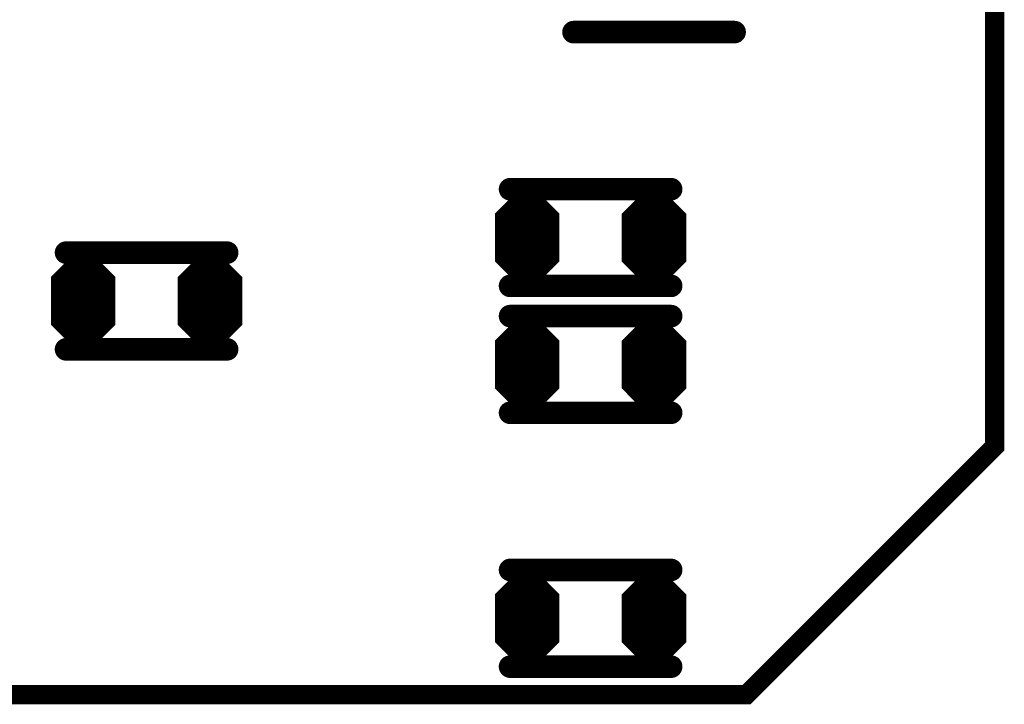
# Model space of a CAD drawing. Extents: x 0 to 8.86, y -3.29 to 6.3.
# Tile 92 of 129: x 6.92 to 7.23, y 3.32 to 3.53. Entities that reach past the tile are written whole.
import ezdxf

# ---------------------------------------------------------------- set-up
doc = ezdxf.new("R2010")
doc.units = 0
doc.layers.get('0').update_dxf_attribs({"color": 3, "linetype": 'CONTINUOUS'})

# ---------------------------------------------------------------- blocks, each defined once
blk = doc.blocks.new('PAD_R1')
at = {"const_width": 0.5}
blk.add_lwpolyline([(0.25, 0, 1), (-0.25, 0, 1)], format="xyb", close=True, dxfattribs=at)

msp = doc.modelspace()

# ---------------------------------------------------------------- linework, layer by layer
for p, q in [((7.07365, 3.46986), (7.081, 3.47721)), ((7.08388, 3.47721), (7.09123, 3.46986)), ((7.11301, 3.46982), (7.12036, 3.47717)), ((7.12324, 3.47717), (7.13059, 3.46982)), ((7.07365, 3.46986), (7.09123, 3.46986)), ((7.11301, 3.46982), (7.13059, 3.46982)), ((6.93585, 3.45018), (6.9432, 3.45753)), ((6.94609, 3.45753), (6.95344, 3.45018)), ((6.97521, 3.45014), (6.98256, 3.45749)), ((6.98545, 3.45749), (6.9928, 3.45014)), ((7.07365, 3.45403), (7.09123, 3.45403)), ((7.07365, 3.45403), (7.081, 3.44667)), ((7.08388, 3.44667), (7.09123, 3.45403)), ((7.11301, 3.45399), (7.13059, 3.45399)), ((7.11301, 3.45399), (7.12036, 3.44664)), ((7.12324, 3.44664), (7.13059, 3.45399)), ((6.93585, 3.45018), (6.95344, 3.45018)), ((6.97521, 3.45014), (6.9928, 3.45014)), ((7.07365, 3.43049), (7.081, 3.43784)), ((7.08388, 3.43784), (7.09123, 3.43049)), ((7.11301, 3.43045), (7.12036, 3.4378)), ((7.12324, 3.4378), (7.13059, 3.43045)), ((6.93585, 3.43434), (6.95344, 3.43434)), ((6.93585, 3.43434), (6.9432, 3.42699)), ((6.94609, 3.42699), (6.95344, 3.43434)), ((6.97521, 3.4343), (6.9928, 3.4343)), ((6.97521, 3.4343), (6.98256, 3.42695)), ((6.98545, 3.42695), (6.9928, 3.4343)), ((7.07365, 3.43049), (7.09123, 3.43049)), ((7.11301, 3.43045), (7.13059, 3.43045)), ((7.07365, 3.41466), (7.09123, 3.41466)), ((7.07365, 3.41466), (7.081, 3.40731)), ((7.08388, 3.40731), (7.09123, 3.41466)), ((7.11301, 3.41461), (7.13059, 3.41461)), ((7.11301, 3.41461), (7.12036, 3.40726)), ((7.12324, 3.40726), (7.13059, 3.41461)), ((7.07365, 3.35175), (7.081, 3.3591)), ((7.08388, 3.3591), (7.09123, 3.35175)), ((7.11301, 3.35171), (7.12036, 3.35906)), ((7.12324, 3.35906), (7.13059, 3.35171)), ((7.07365, 3.35175), (7.09123, 3.35175)), ((7.11301, 3.35171), (7.13059, 3.35171)), ((7.07365, 3.33591), (7.09123, 3.33591)), ((7.07365, 3.33591), (7.081, 3.32856)), ((7.08388, 3.32856), (7.09123, 3.33591)), ((7.11301, 3.33587), (7.13059, 3.33587)), ((7.11301, 3.33587), (7.12036, 3.32853)), ((7.12324, 3.32853), (7.13059, 3.33587))]:
    msp.add_line(p, q)
for points, const_width in [([(6.0075, 4.34513), (6.3945, 4.34513), (6.4285, 4.37913), (6.6995, 4.37913), (6.7385, 4.41813), (7.1485, 4.41813), (7.2275, 4.33913), (7.2275, 3.39713), (7.1505, 3.32013), (6.1285, 3.32013), (6.0185, 3.43013), (6.0185, 4.03313), (5.9865, 4.06513), (5.9865, 4.32413)], 0.006), ([(7.08368, 3.47671), (7.09144, 3.46895), (7.09144, 3.45494), (7.08368, 3.44718), (7.0812, 3.44718), (7.07344, 3.45494), (7.07344, 3.46895), (7.0812, 3.47671)], 0.002), ([(7.12304, 3.47667), (7.1308, 3.46891), (7.1308, 3.4549), (7.12304, 3.44714), (7.12056, 3.44714), (7.1128, 3.4549), (7.1128, 3.46891), (7.12056, 3.47667)], 0.002), ([(6.94588, 3.45703), (6.95364, 3.44927), (6.95364, 3.43525), (6.94588, 3.42749), (6.94341, 3.42749), (6.93564, 3.43525), (6.93564, 3.44927), (6.94341, 3.45703)], 0.002), ([(6.98524, 3.45699), (6.99301, 3.44923), (6.99301, 3.43521), (6.98524, 3.42745), (6.98277, 3.42745), (6.97501, 3.43521), (6.97501, 3.44923), (6.98277, 3.45699)], 0.002), ([(7.08368, 3.43734), (7.09144, 3.42958), (7.09144, 3.41557), (7.08368, 3.40781), (7.0812, 3.40781), (7.07344, 3.41557), (7.07344, 3.42958), (7.0812, 3.43734)], 0.002), ([(7.12304, 3.4373), (7.1308, 3.42954), (7.1308, 3.41553), (7.12304, 3.40776), (7.12056, 3.40776), (7.1128, 3.41553), (7.1128, 3.42954), (7.12056, 3.4373)], 0.002), ([(7.08368, 3.3586), (7.09144, 3.35084), (7.09144, 3.33683), (7.08368, 3.32906), (7.0812, 3.32906), (7.07344, 3.33683), (7.07344, 3.35084), (7.0812, 3.3586)], 0.002), ([(7.12304, 3.35856), (7.1308, 3.3508), (7.1308, 3.33679), (7.12304, 3.32903), (7.12056, 3.32903), (7.1128, 3.33679), (7.1128, 3.3508), (7.12056, 3.35856)], 0.002)]:
    msp.add_lwpolyline(points, close=True, dxfattribs=dict(const_width=const_width))
for points, const_width in [([(7.09681, 3.52566), (7.14681, 3.52566)], 0.007), ([(7.09681, 3.52566), (7.14681, 3.52566)], 0.007), ([(7.12712, 3.47692), (7.07712, 3.47692)], 0.007), ([(7.12712, 3.47692), (7.07712, 3.47692)], 0.007), ([(7.07606, 3.47086), (7.08141, 3.47621), (7.08347, 3.47621), (7.08882, 3.47086)], 0.003), ([(7.08183, 3.47521), (7.08305, 3.47521)], 0.005), ([(7.11542, 3.47083), (7.12077, 3.47618), (7.12283, 3.47618), (7.12818, 3.47083)], 0.003), ([(7.12119, 3.47517), (7.12241, 3.47517)], 0.005), ([(7.07848, 3.47186), (7.0864, 3.47186)], 0.005), ([(7.11784, 3.47182), (7.12576, 3.47182)], 0.005), ([(7.07606, 3.47086), (7.08882, 3.47086)], 0.003), ([(7.11542, 3.47083), (7.12818, 3.47083)], 0.003), ([(7.07244, 3.46152), (7.09244, 3.46152)], 0.014), ([(7.07244, 3.46836), (7.09244, 3.46836)], 0.002), ([(7.07544, 3.46936), (7.08944, 3.46936)], 0.002), ([(7.1118, 3.46149), (7.1318, 3.46149)], 0.014), ([(7.1118, 3.46833), (7.1318, 3.46833)], 0.002), ([(7.1148, 3.46932), (7.1288, 3.46932)], 0.002), ([(6.98933, 3.45724), (6.93933, 3.45724)], 0.007), ([(6.98933, 3.45724), (6.93933, 3.45724)], 0.007), ([(6.93827, 3.45118), (6.94362, 3.45653), (6.94567, 3.45653), (6.95102, 3.45118)], 0.003), ([(6.94403, 3.45553), (6.94526, 3.45553)], 0.005), ([(6.97763, 3.45114), (6.98298, 3.45649), (6.98503, 3.45649), (6.99038, 3.45114)], 0.003), ([(6.98339, 3.45549), (6.98462, 3.45549)], 0.005), ([(6.94068, 3.45218), (6.94861, 3.45218)], 0.005), ([(6.98004, 3.45214), (6.98797, 3.45214)], 0.005), ([(7.07485, 3.45353), (7.09003, 3.45353)], 0.002), ([(7.07485, 3.45353), (7.0812, 3.44718)], 0.002), ([(7.07544, 3.45453), (7.08944, 3.45453)], 0.002), ([(7.07727, 3.45253), (7.08761, 3.45253)], 0.004), ([(7.07727, 3.45253), (7.08162, 3.44818)], 0.004), ([(7.07848, 3.45202), (7.0864, 3.45202)], 0.005), ([(7.08326, 3.44818), (7.08761, 3.45253)], 0.004), ([(7.08368, 3.44718), (7.09003, 3.45353)], 0.002), ([(7.11421, 3.45349), (7.12939, 3.45349)], 0.002), ([(7.11421, 3.45349), (7.12056, 3.44714)], 0.002), ([(7.1148, 3.45449), (7.1288, 3.45449)], 0.002), ([(7.11663, 3.45249), (7.12697, 3.45249)], 0.004), ([(7.11663, 3.45249), (7.12098, 3.44814)], 0.004), ([(7.11784, 3.45198), (7.12576, 3.45198)], 0.005), ([(7.12262, 3.44814), (7.12697, 3.45249)], 0.004), ([(7.12304, 3.44714), (7.12939, 3.45349)], 0.002), ([(6.93464, 3.44868), (6.95464, 3.44868)], 0.002), ([(6.93764, 3.44968), (6.95164, 3.44968)], 0.002), ([(6.93827, 3.45118), (6.95102, 3.45118)], 0.003), ([(6.97701, 3.44964), (6.99101, 3.44964)], 0.002), ([(6.97763, 3.45114), (6.99038, 3.45114)], 0.003), ([(7.12712, 3.44693), (7.07712, 3.44693)], 0.007), ([(7.12712, 3.44693), (7.07712, 3.44693)], 0.007), ([(7.08183, 3.44868), (7.08305, 3.44868)], 0.005), ([(7.08162, 3.44818), (7.08326, 3.44818)], 0.004), ([(7.12119, 3.44864), (7.12241, 3.44864)], 0.005), ([(7.12098, 3.44814), (7.12262, 3.44814)], 0.004), ([(6.93464, 3.44184), (6.95464, 3.44184)], 0.014), ([(6.97401, 3.4418), (6.99401, 3.4418)], 0.014), ([(6.97401, 3.44864), (6.99401, 3.44864)], 0.002), ([(7.0812, 3.44718), (7.08368, 3.44718)], 0.002), ([(7.12056, 3.44714), (7.12304, 3.44714)], 0.002), ([(7.12712, 3.43756), (7.07712, 3.43756)], 0.007), ([(7.12712, 3.43756), (7.07712, 3.43756)], 0.007), ([(7.07606, 3.43149), (7.08141, 3.43684), (7.08347, 3.43684), (7.08882, 3.43149)], 0.003), ([(7.08183, 3.43584), (7.08305, 3.43584)], 0.005), ([(7.11542, 3.43145), (7.12077, 3.4368), (7.12283, 3.4368), (7.12818, 3.43145)], 0.003), ([(7.12119, 3.4358), (7.12241, 3.4358)], 0.005), ([(6.93706, 3.43384), (6.95223, 3.43384)], 0.002), ([(6.93706, 3.43384), (6.94341, 3.42749)], 0.002), ([(6.93764, 3.43484), (6.95164, 3.43484)], 0.002), ([(6.93947, 3.43284), (6.94982, 3.43284)], 0.004), ([(6.93947, 3.43284), (6.94382, 3.42849)], 0.004), ([(6.94068, 3.43234), (6.94861, 3.43234)], 0.005), ([(6.94547, 3.42849), (6.94982, 3.43284)], 0.004), ([(6.94588, 3.42749), (6.95223, 3.43384)], 0.002), ([(6.97642, 3.4338), (6.99159, 3.4338)], 0.002), ([(6.97642, 3.4338), (6.98277, 3.42745)], 0.002), ([(6.97701, 3.4348), (6.99101, 3.4348)], 0.002), ([(6.97883, 3.4328), (6.98918, 3.4328)], 0.004), ([(6.97883, 3.4328), (6.98318, 3.42845)], 0.004), ([(6.98004, 3.4323), (6.98797, 3.4323)], 0.005), ([(6.98483, 3.42845), (6.98918, 3.4328)], 0.004), ([(6.98524, 3.42745), (6.99159, 3.4338)], 0.002), ([(7.07848, 3.43249), (7.0864, 3.43249)], 0.005), ([(7.11784, 3.43245), (7.12576, 3.43245)], 0.005), ([(6.94403, 3.42899), (6.94526, 3.42899)], 0.005), ([(6.98339, 3.42895), (6.98462, 3.42895)], 0.005), ([(7.07606, 3.43149), (7.08882, 3.43149)], 0.003), ([(7.11542, 3.43145), (7.12818, 3.43145)], 0.003), ([(6.98933, 3.42724), (6.93933, 3.42724)], 0.007), ([(6.98933, 3.42724), (6.93933, 3.42724)], 0.007), ([(6.94382, 3.42849), (6.94547, 3.42849)], 0.004), ([(6.94341, 3.42749), (6.94588, 3.42749)], 0.002), ([(6.98318, 3.42845), (6.98483, 3.42845)], 0.004), ([(6.98277, 3.42745), (6.98524, 3.42745)], 0.002), ([(7.07244, 3.42216), (7.09244, 3.42216)], 0.014), ([(7.07244, 3.42899), (7.09244, 3.42899)], 0.002), ([(7.07544, 3.42999), (7.08944, 3.42999)], 0.002), ([(7.1118, 3.42211), (7.1318, 3.42211)], 0.014), ([(7.1118, 3.42895), (7.1318, 3.42895)], 0.002), ([(7.1148, 3.42995), (7.1288, 3.42995)], 0.002), ([(7.07544, 3.41516), (7.08944, 3.41516)], 0.002), ([(7.1148, 3.41511), (7.1288, 3.41511)], 0.002), ([(7.07485, 3.41416), (7.09003, 3.41416)], 0.002), ([(7.07485, 3.41416), (7.0812, 3.40781)], 0.002), ([(7.07727, 3.41316), (7.08761, 3.41316)], 0.004), ([(7.07727, 3.41316), (7.08162, 3.40881)], 0.004), ([(7.07848, 3.41265), (7.0864, 3.41265)], 0.005), ([(7.08326, 3.40881), (7.08761, 3.41316)], 0.004), ([(7.08368, 3.40781), (7.09003, 3.41416)], 0.002), ([(7.11421, 3.41411), (7.12939, 3.41411)], 0.002), ([(7.11421, 3.41411), (7.12056, 3.40776)], 0.002), ([(7.11663, 3.41311), (7.12697, 3.41311)], 0.004), ([(7.11663, 3.41311), (7.12098, 3.40876)], 0.004), ([(7.11784, 3.41261), (7.12576, 3.41261)], 0.005), ([(7.12262, 3.40876), (7.12697, 3.41311)], 0.004), ([(7.12304, 3.40776), (7.12939, 3.41411)], 0.002), ([(7.12712, 3.40756), (7.07712, 3.40756)], 0.007), ([(7.12712, 3.40756), (7.07712, 3.40756)], 0.007), ([(7.08183, 3.40931), (7.08305, 3.40931)], 0.005), ([(7.08162, 3.40881), (7.08326, 3.40881)], 0.004), ([(7.12119, 3.40926), (7.12241, 3.40926)], 0.005), ([(7.12098, 3.40876), (7.12262, 3.40876)], 0.004), ([(7.0812, 3.40781), (7.08368, 3.40781)], 0.002), ([(7.12056, 3.40776), (7.12304, 3.40776)], 0.002), ([(7.12712, 3.35881), (7.07712, 3.35881)], 0.007), ([(7.12712, 3.35881), (7.07712, 3.35881)], 0.007), ([(7.07606, 3.35275), (7.08141, 3.3581), (7.08347, 3.3581), (7.08882, 3.35275)], 0.003), ([(7.08183, 3.3571), (7.08305, 3.3571)], 0.005), ([(7.11542, 3.35271), (7.12077, 3.35806), (7.12283, 3.35806), (7.12818, 3.35271)], 0.003), ([(7.12119, 3.35706), (7.12241, 3.35706)], 0.005), ([(7.07848, 3.35375), (7.0864, 3.35375)], 0.005), ([(7.11784, 3.35371), (7.12576, 3.35371)], 0.005), ([(7.07544, 3.35125), (7.08944, 3.35125)], 0.002), ([(7.07606, 3.35275), (7.08882, 3.35275)], 0.003), ([(7.1148, 3.35121), (7.1288, 3.35121)], 0.002), ([(7.11542, 3.35271), (7.12818, 3.35271)], 0.003), ([(7.07244, 3.34341), (7.09244, 3.34341)], 0.014), ([(7.07244, 3.35025), (7.09244, 3.35025)], 0.002), ([(7.1118, 3.34338), (7.1318, 3.34338)], 0.014), ([(7.1118, 3.35021), (7.1318, 3.35021)], 0.002), ([(7.07544, 3.33641), (7.08944, 3.33641)], 0.002), ([(7.1148, 3.33637), (7.1288, 3.33637)], 0.002), ([(7.07485, 3.33541), (7.09003, 3.33541)], 0.002), ([(7.07485, 3.33541), (7.0812, 3.32906)], 0.002), ([(7.07727, 3.33441), (7.08761, 3.33441)], 0.004), ([(7.07727, 3.33441), (7.08162, 3.33006)], 0.004), ([(7.07848, 3.33391), (7.0864, 3.33391)], 0.005), ([(7.08326, 3.33006), (7.08761, 3.33441)], 0.004), ([(7.08368, 3.32906), (7.09003, 3.33541)], 0.002), ([(7.11421, 3.33538), (7.12939, 3.33538)], 0.002), ([(7.11421, 3.33538), (7.12056, 3.32903)], 0.002), ([(7.11663, 3.33438), (7.12697, 3.33438)], 0.004), ([(7.11663, 3.33438), (7.12098, 3.33002)], 0.004), ([(7.11784, 3.33387), (7.12576, 3.33387)], 0.005), ([(7.12262, 3.33002), (7.12697, 3.33438)], 0.004), ([(7.12304, 3.32903), (7.12939, 3.33538)], 0.002), ([(7.12712, 3.32881), (7.07712, 3.32881)], 0.007), ([(7.12712, 3.32881), (7.07712, 3.32881)], 0.007), ([(7.08183, 3.33056), (7.08305, 3.33056)], 0.005), ([(7.08162, 3.33006), (7.08326, 3.33006)], 0.004), ([(7.12119, 3.33052), (7.12241, 3.33052)], 0.005), ([(7.12098, 3.33002), (7.12262, 3.33002)], 0.004), ([(7.0812, 3.32906), (7.08368, 3.32906)], 0.002), ([(7.12056, 3.32903), (7.12304, 3.32903)], 0.002)]:
    msp.add_lwpolyline(points, dxfattribs=dict(const_width=const_width))

# ---------------------------------------------------------------- block references
for p, xscale, yscale in [((7.09681, 3.52566), 0.007, 0.007), ((7.09681, 3.52566), 0.007, 0.007), ((7.14681, 3.52566), 0.007, 0.007), ((7.14681, 3.52566), 0.007, 0.007), ((7.07712, 3.47692), 0.007, 0.007), ((7.07712, 3.47692), 0.007, 0.007), ((7.12712, 3.47692), 0.007, 0.007), ((7.12712, 3.47692), 0.007, 0.007), ((7.08183, 3.47521), 0.005, 0.005), ((7.08305, 3.47521), 0.005, 0.005), ((7.12119, 3.47517), 0.005, 0.005), ((7.12241, 3.47517), 0.005, 0.005), ((7.07848, 3.47186), 0.005, 0.005), ((7.0864, 3.47186), 0.005, 0.005), ((7.11784, 3.47182), 0.005, 0.005), ((7.12576, 3.47182), 0.005, 0.005), ((7.07606, 3.47086), 0.003, 0.003), ((7.07606, 3.47086), 0.003, 0.003), ((7.08882, 3.47086), 0.003, 0.003), ((7.08882, 3.47086), 0.003, 0.003), ((7.11542, 3.47083), 0.003, 0.003), ((7.11542, 3.47083), 0.003, 0.003), ((7.12818, 3.47083), 0.003, 0.003), ((7.12818, 3.47083), 0.003, 0.003), ((7.07544, 3.46936), 0.002, 0.002), ((7.08944, 3.46936), 0.002, 0.002), ((7.1148, 3.46932), 0.002, 0.002), ((7.1288, 3.46932), 0.002, 0.002), ((6.93933, 3.45724), 0.007, 0.007), ((6.93933, 3.45724), 0.007, 0.007), ((6.98933, 3.45724), 0.007, 0.007), ((6.98933, 3.45724), 0.007, 0.007), ((6.94403, 3.45553), 0.005, 0.005), ((6.94526, 3.45553), 0.005, 0.005), ((6.98339, 3.45549), 0.005, 0.005), ((6.98462, 3.45549), 0.005, 0.005), ((6.94068, 3.45218), 0.005, 0.005), ((6.94861, 3.45218), 0.005, 0.005), ((6.98004, 3.45214), 0.005, 0.005), ((6.98797, 3.45214), 0.005, 0.005), ((7.07485, 3.45353), 0.002, 0.002), ((7.07485, 3.45353), 0.002, 0.002), ((7.07544, 3.45453), 0.002, 0.002), ((7.07727, 3.45253), 0.004, 0.004), ((7.07727, 3.45253), 0.004, 0.004), ((7.07848, 3.45202), 0.005, 0.005), ((7.0864, 3.45202), 0.005, 0.005), ((7.08761, 3.45253), 0.004, 0.004), ((7.08761, 3.45253), 0.004, 0.004), ((7.08944, 3.45453), 0.002, 0.002), ((7.09003, 3.45353), 0.002, 0.002), ((7.09003, 3.45353), 0.002, 0.002), ((7.11421, 3.45349), 0.002, 0.002), ((7.11421, 3.45349), 0.002, 0.002), ((7.1148, 3.45449), 0.002, 0.002), ((7.11663, 3.45249), 0.004, 0.004), ((7.11663, 3.45249), 0.004, 0.004), ((7.11784, 3.45198), 0.005, 0.005), ((7.12576, 3.45198), 0.005, 0.005), ((7.12697, 3.45249), 0.004, 0.004), ((7.12697, 3.45249), 0.004, 0.004), ((7.1288, 3.45449), 0.002, 0.002), ((7.12939, 3.45349), 0.002, 0.002), ((7.12939, 3.45349), 0.002, 0.002), ((6.93764, 3.44968), 0.002, 0.002), ((6.93827, 3.45118), 0.003, 0.003), ((6.93827, 3.45118), 0.003, 0.003), ((6.95102, 3.45118), 0.003, 0.003), ((6.95102, 3.45118), 0.003, 0.003), ((6.95164, 3.44968), 0.002, 0.002), ((6.97701, 3.44964), 0.002, 0.002), ((6.97763, 3.45114), 0.003, 0.003), ((6.97763, 3.45114), 0.003, 0.003), ((6.99038, 3.45114), 0.003, 0.003), ((6.99038, 3.45114), 0.003, 0.003), ((6.99101, 3.44964), 0.002, 0.002), ((7.07712, 3.44693), 0.007, 0.007), ((7.07712, 3.44693), 0.007, 0.007), ((7.08183, 3.44868), 0.005, 0.005), ((7.08162, 3.44818), 0.004, 0.004), ((7.08162, 3.44818), 0.004, 0.004), ((7.08305, 3.44868), 0.005, 0.005), ((7.08326, 3.44818), 0.004, 0.004), ((7.08326, 3.44818), 0.004, 0.004), ((7.12119, 3.44864), 0.005, 0.005), ((7.12098, 3.44814), 0.004, 0.004), ((7.12098, 3.44814), 0.004, 0.004), ((7.12241, 3.44864), 0.005, 0.005), ((7.12262, 3.44814), 0.004, 0.004), ((7.12262, 3.44814), 0.004, 0.004), ((7.12712, 3.44693), 0.007, 0.007), ((7.12712, 3.44693), 0.007, 0.007), ((7.0812, 3.44718), 0.002, 0.002), ((7.0812, 3.44718), 0.002, 0.002), ((7.08368, 3.44718), 0.002, 0.002), ((7.08368, 3.44718), 0.002, 0.002), ((7.12056, 3.44714), 0.002, 0.002), ((7.12056, 3.44714), 0.002, 0.002), ((7.12304, 3.44714), 0.002, 0.002), ((7.12304, 3.44714), 0.002, 0.002), ((7.07712, 3.43756), 0.007, 0.007), ((7.07712, 3.43756), 0.007, 0.007), ((7.12712, 3.43756), 0.007, 0.007), ((7.12712, 3.43756), 0.007, 0.007), ((7.08183, 3.43584), 0.005, 0.005), ((7.08305, 3.43584), 0.005, 0.005), ((7.12119, 3.4358), 0.005, 0.005), ((7.12241, 3.4358), 0.005, 0.005), ((6.93706, 3.43384), 0.002, 0.002), ((6.93706, 3.43384), 0.002, 0.002), ((6.93764, 3.43484), 0.002, 0.002), ((6.93947, 3.43284), 0.004, 0.004), ((6.93947, 3.43284), 0.004, 0.004), ((6.94068, 3.43234), 0.005, 0.005), ((6.94861, 3.43234), 0.005, 0.005), ((6.94982, 3.43284), 0.004, 0.004), ((6.94982, 3.43284), 0.004, 0.004), ((6.95164, 3.43484), 0.002, 0.002), ((6.95223, 3.43384), 0.002, 0.002), ((6.95223, 3.43384), 0.002, 0.002), ((6.97642, 3.4338), 0.002, 0.002), ((6.97642, 3.4338), 0.002, 0.002), ((6.97701, 3.4348), 0.002, 0.002), ((6.97883, 3.4328), 0.004, 0.004), ((6.97883, 3.4328), 0.004, 0.004), ((6.98004, 3.4323), 0.005, 0.005), ((6.98797, 3.4323), 0.005, 0.005), ((6.98918, 3.4328), 0.004, 0.004), ((6.98918, 3.4328), 0.004, 0.004), ((6.99101, 3.4348), 0.002, 0.002), ((6.99159, 3.4338), 0.002, 0.002), ((6.99159, 3.4338), 0.002, 0.002), ((7.07848, 3.43249), 0.005, 0.005), ((7.0864, 3.43249), 0.005, 0.005), ((7.11784, 3.43245), 0.005, 0.005), ((7.12576, 3.43245), 0.005, 0.005), ((6.94403, 3.42899), 0.005, 0.005), ((6.94526, 3.42899), 0.005, 0.005), ((6.98339, 3.42895), 0.005, 0.005), ((6.98462, 3.42895), 0.005, 0.005), ((7.07606, 3.43149), 0.003, 0.003), ((7.07606, 3.43149), 0.003, 0.003), ((7.08882, 3.43149), 0.003, 0.003), ((7.08882, 3.43149), 0.003, 0.003), ((7.11542, 3.43145), 0.003, 0.003), ((7.11542, 3.43145), 0.003, 0.003), ((7.12818, 3.43145), 0.003, 0.003), ((7.12818, 3.43145), 0.003, 0.003), ((6.93933, 3.42724), 0.007, 0.007), ((6.93933, 3.42724), 0.007, 0.007), ((6.94382, 3.42849), 0.004, 0.004), ((6.94382, 3.42849), 0.004, 0.004), ((6.94341, 3.42749), 0.002, 0.002), ((6.94341, 3.42749), 0.002, 0.002), ((6.94547, 3.42849), 0.004, 0.004), ((6.94547, 3.42849), 0.004, 0.004), ((6.94588, 3.42749), 0.002, 0.002), ((6.94588, 3.42749), 0.002, 0.002), ((6.98318, 3.42845), 0.004, 0.004), ((6.98318, 3.42845), 0.004, 0.004), ((6.98277, 3.42745), 0.002, 0.002), ((6.98277, 3.42745), 0.002, 0.002), ((6.98483, 3.42845), 0.004, 0.004), ((6.98483, 3.42845), 0.004, 0.004), ((6.98524, 3.42745), 0.002, 0.002), ((6.98524, 3.42745), 0.002, 0.002), ((6.98933, 3.42724), 0.007, 0.007), ((6.98933, 3.42724), 0.007, 0.007), ((7.07544, 3.42999), 0.002, 0.002), ((7.08944, 3.42999), 0.002, 0.002), ((7.1148, 3.42995), 0.002, 0.002), ((7.1288, 3.42995), 0.002, 0.002), ((7.07544, 3.41516), 0.002, 0.002), ((7.08944, 3.41516), 0.002, 0.002), ((7.1148, 3.41511), 0.002, 0.002), ((7.1288, 3.41511), 0.002, 0.002), ((7.07485, 3.41416), 0.002, 0.002), ((7.07485, 3.41416), 0.002, 0.002), ((7.07727, 3.41316), 0.004, 0.004), ((7.07727, 3.41316), 0.004, 0.004), ((7.07848, 3.41265), 0.005, 0.005), ((7.0864, 3.41265), 0.005, 0.005), ((7.08761, 3.41316), 0.004, 0.004), ((7.08761, 3.41316), 0.004, 0.004), ((7.09003, 3.41416), 0.002, 0.002), ((7.09003, 3.41416), 0.002, 0.002), ((7.11421, 3.41411), 0.002, 0.002), ((7.11421, 3.41411), 0.002, 0.002), ((7.11663, 3.41311), 0.004, 0.004), ((7.11663, 3.41311), 0.004, 0.004), ((7.11784, 3.41261), 0.005, 0.005), ((7.12576, 3.41261), 0.005, 0.005), ((7.12697, 3.41311), 0.004, 0.004), ((7.12697, 3.41311), 0.004, 0.004), ((7.12939, 3.41411), 0.002, 0.002), ((7.12939, 3.41411), 0.002, 0.002), ((7.07712, 3.40756), 0.007, 0.007), ((7.07712, 3.40756), 0.007, 0.007), ((7.08183, 3.40931), 0.005, 0.005), ((7.08162, 3.40881), 0.004, 0.004), ((7.08162, 3.40881), 0.004, 0.004), ((7.08305, 3.40931), 0.005, 0.005), ((7.08326, 3.40881), 0.004, 0.004), ((7.08326, 3.40881), 0.004, 0.004), ((7.12119, 3.40926), 0.005, 0.005), ((7.12098, 3.40876), 0.004, 0.004), ((7.12098, 3.40876), 0.004, 0.004), ((7.12241, 3.40926), 0.005, 0.005), ((7.12262, 3.40876), 0.004, 0.004), ((7.12262, 3.40876), 0.004, 0.004), ((7.12712, 3.40756), 0.007, 0.007), ((7.12712, 3.40756), 0.007, 0.007), ((7.0812, 3.40781), 0.002, 0.002), ((7.0812, 3.40781), 0.002, 0.002), ((7.08368, 3.40781), 0.002, 0.002), ((7.08368, 3.40781), 0.002, 0.002), ((7.12056, 3.40776), 0.002, 0.002), ((7.12056, 3.40776), 0.002, 0.002), ((7.12304, 3.40776), 0.002, 0.002), ((7.12304, 3.40776), 0.002, 0.002), ((7.07712, 3.35881), 0.007, 0.007), ((7.07712, 3.35881), 0.007, 0.007), ((7.12712, 3.35881), 0.007, 0.007), ((7.12712, 3.35881), 0.007, 0.007), ((7.08183, 3.3571), 0.005, 0.005), ((7.08305, 3.3571), 0.005, 0.005), ((7.12119, 3.35706), 0.005, 0.005), ((7.12241, 3.35706), 0.005, 0.005), ((7.07848, 3.35375), 0.005, 0.005), ((7.0864, 3.35375), 0.005, 0.005), ((7.11784, 3.35371), 0.005, 0.005), ((7.12576, 3.35371), 0.005, 0.005), ((7.07544, 3.35125), 0.002, 0.002), ((7.07606, 3.35275), 0.003, 0.003), ((7.07606, 3.35275), 0.003, 0.003), ((7.08882, 3.35275), 0.003, 0.003), ((7.08882, 3.35275), 0.003, 0.003), ((7.08944, 3.35125), 0.002, 0.002), ((7.1148, 3.35121), 0.002, 0.002), ((7.11542, 3.35271), 0.003, 0.003), ((7.11542, 3.35271), 0.003, 0.003), ((7.12818, 3.35271), 0.003, 0.003), ((7.12818, 3.35271), 0.003, 0.003), ((7.1288, 3.35121), 0.002, 0.002), ((7.07544, 3.33641), 0.002, 0.002), ((7.08944, 3.33641), 0.002, 0.002), ((7.1148, 3.33637), 0.002, 0.002), ((7.1288, 3.33637), 0.002, 0.002), ((7.07485, 3.33541), 0.002, 0.002), ((7.07485, 3.33541), 0.002, 0.002), ((7.07727, 3.33441), 0.004, 0.004), ((7.07727, 3.33441), 0.004, 0.004), ((7.07848, 3.33391), 0.005, 0.005), ((7.0864, 3.33391), 0.005, 0.005), ((7.08761, 3.33441), 0.004, 0.004), ((7.08761, 3.33441), 0.004, 0.004), ((7.09003, 3.33541), 0.002, 0.002), ((7.09003, 3.33541), 0.002, 0.002), ((7.11421, 3.33538), 0.002, 0.002), ((7.11421, 3.33538), 0.002, 0.002), ((7.11663, 3.33438), 0.004, 0.004), ((7.11663, 3.33438), 0.004, 0.004), ((7.11784, 3.33387), 0.005, 0.005), ((7.12576, 3.33387), 0.005, 0.005), ((7.12697, 3.33438), 0.004, 0.004), ((7.12697, 3.33438), 0.004, 0.004), ((7.12939, 3.33538), 0.002, 0.002), ((7.12939, 3.33538), 0.002, 0.002), ((7.07712, 3.32881), 0.007, 0.007), ((7.07712, 3.32881), 0.007, 0.007), ((7.08183, 3.33056), 0.005, 0.005), ((7.08162, 3.33006), 0.004, 0.004), ((7.08162, 3.33006), 0.004, 0.004), ((7.08305, 3.33056), 0.005, 0.005), ((7.08326, 3.33006), 0.004, 0.004), ((7.08326, 3.33006), 0.004, 0.004), ((7.12119, 3.33052), 0.005, 0.005), ((7.12098, 3.33002), 0.004, 0.004), ((7.12098, 3.33002), 0.004, 0.004), ((7.12241, 3.33052), 0.005, 0.005), ((7.12262, 3.33002), 0.004, 0.004), ((7.12262, 3.33002), 0.004, 0.004), ((7.12712, 3.32881), 0.007, 0.007), ((7.12712, 3.32881), 0.007, 0.007), ((7.0812, 3.32906), 0.002, 0.002), ((7.0812, 3.32906), 0.002, 0.002), ((7.08368, 3.32906), 0.002, 0.002), ((7.08368, 3.32906), 0.002, 0.002), ((7.12056, 3.32903), 0.002, 0.002), ((7.12056, 3.32903), 0.002, 0.002), ((7.12304, 3.32903), 0.002, 0.002), ((7.12304, 3.32903), 0.002, 0.002)]:
    msp.add_blockref('PAD_R1', p, dxfattribs=dict(xscale=xscale, yscale=yscale))

doc.saveas('drawing.dxf')
